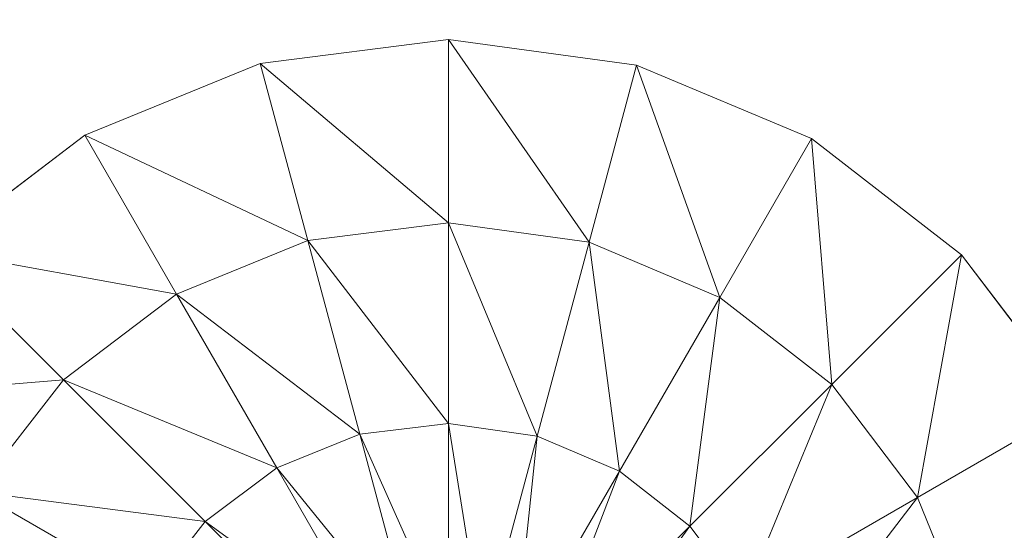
# Model space of a CAD drawing. Header units: inches. Extents: x 813 to 1305, y 19 to 194.
# Tile 185 of 256: x 1203.499 to 1205.364, y 69.226 to 70.194. Entities that reach past the tile are written whole.
import ezdxf

# ---------------------------------------------------------------- set-up
doc = ezdxf.new("R2010")
doc.units = ezdxf.units.IN
doc.header["$MEASUREMENT"] = 0
for name, color, linetype, true_color in [('CET color Grey80', 7, 'Continuous', 0xcbcdcc), ('CET color Grey98', 7, 'Continuous', 0xfafafa), ('CET color NavajoWhite4', 7, 'Continuous', 0x81775f)]:
    doc.layers.add(name, color=color, linetype=linetype, true_color=true_color)
doc.layers.add('CET Default', color=7, linetype='Continuous')

# ---------------------------------------------------------------- blocks, each defined once
blk = doc.blocks.new('*C253')
at = {"layer": 'CET color Grey80', "linetype": 'Continuous', "lineweight": 0}
for points in [[(9.6296, 4.5427, 0.3159), (10.0523, 4.3431, 0.515), (9.9624, 4.6788, 0.3159), (9.6296, 4.5427, 0.3159)], [(9.3434, 4.3252, 0.3159), (9.8034, 4.2417, 0.515), (9.6296, 4.5427, 0.3159), (9.3434, 4.3252, 0.3159)], [(9.6296, 4.5427, 0.3159), (9.8034, 4.2417, 0.515), (10.0523, 4.3431, 0.515), (9.6296, 4.5427, 0.3159)], [(9.8034, 4.2417, 0.515), (10.1506, 3.976, 0.6417), (10.0523, 4.3431, 0.515), (9.8034, 4.2417, 0.515)], [(9.1233, 4.041, 0.3159), (9.5892, 4.0794, 0.515), (9.3434, 4.3252, 0.3159), (9.1233, 4.041, 0.3159)], [(9.3434, 4.3252, 0.3159), (9.5892, 4.0794, 0.515), (9.8034, 4.2417, 0.515), (9.3434, 4.3252, 0.3159)], [(9.5892, 4.0794, 0.515), (9.9934, 3.9127, 0.6417), (9.8034, 4.2417, 0.515), (9.5892, 4.0794, 0.515)], [(9.8034, 4.2417, 0.515), (9.9934, 3.9127, 0.6417), (10.1506, 3.976, 0.6417), (9.8034, 4.2417, 0.515)], [(9.1233, 4.041, 0.3159), (9.4243, 3.8672, 0.515), (9.5892, 4.0794, 0.515), (9.1233, 4.041, 0.3159)], [(9.4243, 3.8672, 0.515), (9.8579, 3.8107, 0.6417), (9.5892, 4.0794, 0.515), (9.4243, 3.8672, 0.515)], [(9.5892, 4.0794, 0.515), (9.8579, 3.8107, 0.6417), (9.9934, 3.9127, 0.6417), (9.5892, 4.0794, 0.515)], [(8.9842, 3.7095, 0.3159), (9.4243, 3.8672, 0.515), (9.1233, 4.041, 0.3159), (8.9842, 3.7095, 0.3159)], [(9.8579, 3.8107, 0.6417), (10.1921, 3.5684, 0.6909), (9.9934, 3.9127, 0.6417), (9.8579, 3.8107, 0.6417)], [(8.9842, 3.7095, 0.3159), (9.3199, 3.6195, 0.515), (9.4243, 3.8672, 0.515), (8.9842, 3.7095, 0.3159)], [(9.3199, 3.6195, 0.515), (9.7533, 3.6772, 0.6417), (9.4243, 3.8672, 0.515), (9.3199, 3.6195, 0.515)], [(9.4243, 3.8672, 0.515), (9.7533, 3.6772, 0.6417), (9.8579, 3.8107, 0.6417), (9.4243, 3.8672, 0.515)], [(9.7533, 3.6772, 0.6417), (10.1389, 3.5297, 0.6909), (9.8579, 3.8107, 0.6417), (9.7533, 3.6772, 0.6417)], [(9.8579, 3.8107, 0.6417), (10.1389, 3.5297, 0.6909), (10.1921, 3.5684, 0.6909), (9.8579, 3.8107, 0.6417)], [(8.9357, 3.3533, 0.3159), (9.3199, 3.6195, 0.515), (8.9842, 3.7095, 0.3159), (8.9357, 3.3533, 0.3159)], [(9.3199, 3.6195, 0.515), (9.6869, 3.5212, 0.6417), (9.7533, 3.6772, 0.6417), (9.3199, 3.6195, 0.515)], [(9.6869, 3.5212, 0.6417), (10.0976, 3.4785, 0.6909), (9.7533, 3.6772, 0.6417), (9.6869, 3.5212, 0.6417)], [(9.7533, 3.6772, 0.6417), (10.0976, 3.4785, 0.6909), (10.1389, 3.5297, 0.6909), (9.7533, 3.6772, 0.6417)], [(8.9357, 3.3533, 0.3159), (9.2832, 3.3533, 0.515), (9.3199, 3.6195, 0.515), (8.9357, 3.3533, 0.3159)], [(9.2832, 3.3533, 0.515), (9.6869, 3.5212, 0.6417), (9.3199, 3.6195, 0.515), (9.2832, 3.3533, 0.515)], [(9.2832, 3.3533, 0.515), (9.6632, 3.3533, 0.6417), (9.6869, 3.5212, 0.6417), (9.2832, 3.3533, 0.515)], [(9.6632, 3.3533, 0.6417), (10.0709, 3.4183, 0.6909), (9.6869, 3.5212, 0.6417), (9.6632, 3.3533, 0.6417)], [(9.6869, 3.5212, 0.6417), (10.0709, 3.4183, 0.6909), (10.0976, 3.4785, 0.6909), (9.6869, 3.5212, 0.6417)], [(9.6632, 3.3533, 0.6417), (10.0607, 3.3533, 0.6909), (10.0709, 3.4183, 0.6909), (9.6632, 3.3533, 0.6417)], [(8.981, 2.9967, 0.3159), (9.2832, 3.3533, 0.515), (8.9357, 3.3533, 0.3159), (8.981, 2.9967, 0.3159)], [(8.981, 2.9967, 0.3159), (9.3167, 3.0866, 0.515), (9.2832, 3.3533, 0.515), (8.981, 2.9967, 0.3159)], [(9.3167, 3.0866, 0.515), (9.6632, 3.3533, 0.6417), (9.2832, 3.3533, 0.515), (9.3167, 3.0866, 0.515)], [(9.3167, 3.0866, 0.515), (9.6837, 3.185, 0.6417), (9.6632, 3.3533, 0.6417), (9.3167, 3.0866, 0.515)], [(9.6837, 3.185, 0.6417), (10.0607, 3.3533, 0.6909), (9.6632, 3.3533, 0.6417), (9.6837, 3.185, 0.6417)], [(9.6837, 3.185, 0.6417), (10.0676, 3.2879, 0.6909), (10.0607, 3.3533, 0.6909), (9.6837, 3.185, 0.6417)], [(9.7471, 3.0277, 0.6417), (10.0676, 3.2879, 0.6909), (9.6837, 3.185, 0.6417), (9.7471, 3.0277, 0.6417)], [(9.7471, 3.0277, 0.6417), (10.0913, 3.2265, 0.6909), (10.0676, 3.2879, 0.6909), (9.7471, 3.0277, 0.6417)], [(9.849, 2.8922, 0.6417), (10.0913, 3.2265, 0.6909), (9.7471, 3.0277, 0.6417), (9.849, 2.8922, 0.6417)], [(9.849, 2.8922, 0.6417), (10.1301, 3.1733, 0.6909), (10.0913, 3.2265, 0.6909), (9.849, 2.8922, 0.6417)], [(9.418, 2.8377, 0.515), (9.6837, 3.185, 0.6417), (9.3167, 3.0866, 0.515), (9.418, 2.8377, 0.515)], [(9.418, 2.8377, 0.515), (9.7471, 3.0277, 0.6417), (9.6837, 3.185, 0.6417), (9.418, 2.8377, 0.515)], [(9.9825, 2.7877, 0.6417), (10.1301, 3.1733, 0.6909), (9.849, 2.8922, 0.6417), (9.9825, 2.7877, 0.6417)], [(9.117, 2.664, 0.3159), (9.3167, 3.0866, 0.515), (8.981, 2.9967, 0.3159), (9.117, 2.664, 0.3159)], [(9.117, 2.664, 0.3159), (9.418, 2.8377, 0.515), (9.3167, 3.0866, 0.515), (9.117, 2.664, 0.3159)], [(9.5803, 2.6235, 0.515), (9.7471, 3.0277, 0.6417), (9.418, 2.8377, 0.515), (9.5803, 2.6235, 0.515)], [(9.5803, 2.6235, 0.515), (9.849, 2.8922, 0.6417), (9.7471, 3.0277, 0.6417), (9.5803, 2.6235, 0.515)], [(9.7925, 2.4586, 0.515), (9.849, 2.8922, 0.6417), (9.5803, 2.6235, 0.515), (9.7925, 2.4586, 0.515)], [(9.7925, 2.4586, 0.515), (9.9825, 2.7877, 0.6417), (9.849, 2.8922, 0.6417), (9.7925, 2.4586, 0.515)], [(9.3346, 2.3778, 0.3159), (9.418, 2.8377, 0.515), (9.117, 2.664, 0.3159), (9.3346, 2.3778, 0.3159)], [(9.3346, 2.3778, 0.3159), (9.5803, 2.6235, 0.515), (9.418, 2.8377, 0.515), (9.3346, 2.3778, 0.3159)], [(10.0402, 2.3542, 0.515), (9.9825, 2.7877, 0.6417), (9.7925, 2.4586, 0.515), (10.0402, 2.3542, 0.515)], [(9.6188, 2.1576, 0.3159), (9.5803, 2.6235, 0.515), (9.3346, 2.3778, 0.3159), (9.6188, 2.1576, 0.3159)], [(9.6188, 2.1576, 0.3159), (9.7925, 2.4586, 0.515), (9.5803, 2.6235, 0.515), (9.6188, 2.1576, 0.3159)]]:
    blk.add_3dface(points, dxfattribs=at)
for points, invisible_edges in [([(9.3434, 4.3252, 0.1937), (9.3434, 4.3252, 0.3159), (9.6296, 4.5427, 0.3159), (9.3434, 4.3252, 0.1937)], 4), ([(9.3434, 4.3252, 0.1937), (9.6296, 4.5427, 0.3159), (9.6296, 4.5427, 0.1937), (9.3434, 4.3252, 0.1937)], 9), ([(9.1233, 4.041, 0.1937), (9.1233, 4.041, 0.3159), (9.3434, 4.3252, 0.3159), (9.1233, 4.041, 0.1937)], 4), ([(9.1233, 4.041, 0.1937), (9.3434, 4.3252, 0.3159), (9.3434, 4.3252, 0.1937), (9.1233, 4.041, 0.1937)], 9), ([(8.9842, 3.7095, 0.1937), (8.9842, 3.7095, 0.3159), (9.1233, 4.041, 0.3159), (8.9842, 3.7095, 0.1937)], 4), ([(8.9842, 3.7095, 0.1937), (9.1233, 4.041, 0.3159), (9.1233, 4.041, 0.1937), (8.9842, 3.7095, 0.1937)], 9), ([(8.9357, 3.3533, 0.1937), (8.9357, 3.3533, 0.3159), (8.9842, 3.7095, 0.3159), (8.9357, 3.3533, 0.1937)], 4), ([(8.9357, 3.3533, 0.1937), (8.9842, 3.7095, 0.3159), (8.9842, 3.7095, 0.1937), (8.9357, 3.3533, 0.1937)], 9), ([(8.981, 2.9967, 0.1937), (8.981, 2.9967, 0.3159), (8.9357, 3.3533, 0.3159), (8.981, 2.9967, 0.1937)], 4), ([(8.981, 2.9967, 0.1937), (8.9357, 3.3533, 0.3159), (8.9357, 3.3533, 0.1937), (8.981, 2.9967, 0.1937)], 9), ([(9.117, 2.664, 0.1937), (9.117, 2.664, 0.3159), (8.981, 2.9967, 0.3159), (9.117, 2.664, 0.1937)], 4), ([(9.117, 2.664, 0.1937), (8.981, 2.9967, 0.3159), (8.981, 2.9967, 0.1937), (9.117, 2.664, 0.1937)], 9), ([(9.3346, 2.3778, 0.1937), (9.3346, 2.3778, 0.3159), (9.117, 2.664, 0.3159), (9.3346, 2.3778, 0.1937)], 4), ([(9.3346, 2.3778, 0.1937), (9.117, 2.664, 0.3159), (9.117, 2.664, 0.1937), (9.3346, 2.3778, 0.1937)], 9)]:
    blk.add_3dface(points, dxfattribs=dict(at, invisible_edges=invisible_edges))
at = {"layer": 'CET color Grey98', "linetype": 'Continuous', "lineweight": 0}
for points, invisible_edges in [([(0.625, 0.625, 29), (59.055, 0.625, 29), (59.055, 29.055, 29), (0.625, 0.625, 29)], 4), ([(0.625, 0.625, 29), (59.055, 29.055, 29), (0.625, 29.055, 29), (0.625, 0.625, 29)], 9)]:
    blk.add_3dface(points, dxfattribs=dict(at, invisible_edges=invisible_edges))
at = {"layer": 'CET color NavajoWhite4', "linetype": 'Continuous', "lineweight": 0}
for points, invisible_edges in [([(0.625, 0.625, 27.8189), (59.055, 29.055, 27.8189), (59.055, 0.625, 27.8189), (0.625, 0.625, 27.8189)], 9), ([(0.625, 0.625, 27.8189), (0.625, 29.055, 27.8189), (59.055, 29.055, 27.8189), (0.625, 0.625, 27.8189)], 4)]:
    blk.add_3dface(points, dxfattribs=dict(at, invisible_edges=invisible_edges))
blk = doc.blocks.new('*C216')
at = {"layer": 'CET Default', "linetype": 'Continuous', "lineweight": 0, "rotation": 269.9999999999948}
blk.add_blockref('*C253', (402.2381, 892.2209), dxfattribs=at)

msp = doc.modelspace()

# ---------------------------------------------------------------- block references
at = {"layer": 'CET Default', "linetype": 'Continuous', "lineweight": 0}
msp.add_blockref('*C216', (798.7199, -813.1289), dxfattribs=at)

doc.saveas('drawing.dxf')
